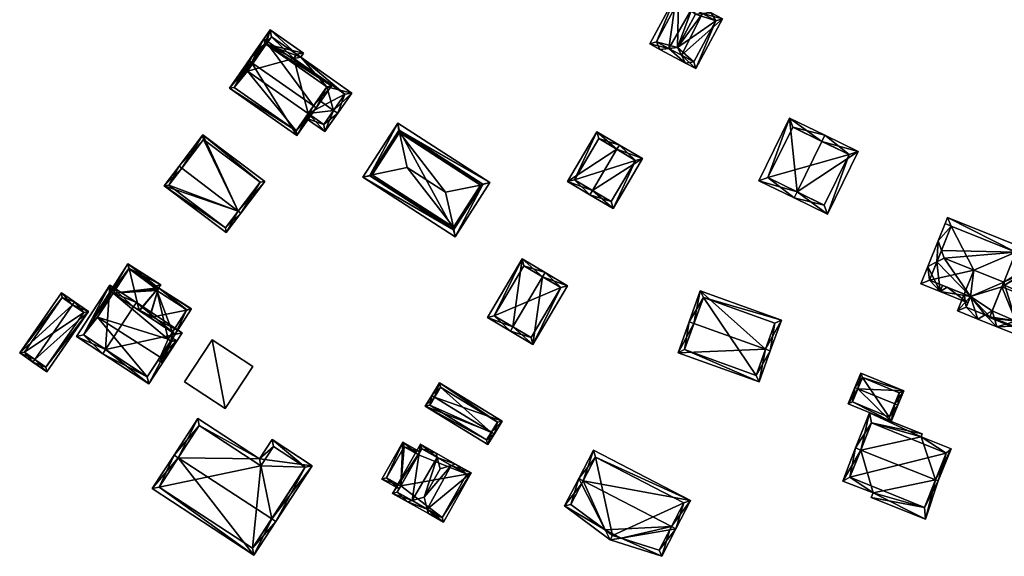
# Model space of a CAD drawing. Header units: inches. Extents: x 2528110 to 2532513, y 1151075 to 1152012.
# Tile 28 of 99: x 2530464 to 2530611, y 1151473 to 1151553. Entities that reach past the tile are written whole.
import ezdxf

# ---------------------------------------------------------------- set-up
doc = ezdxf.new("R2010")
doc.units = ezdxf.units.IN
doc.header["$MEASUREMENT"] = 0
doc.layers.add('Gebaeude Einzelhaus', color=10, linetype='Continuous')

msp = doc.modelspace()

# ---------------------------------------------------------------- meshes
at = {"layer": 'Gebaeude Einzelhaus'}
mesh = msp.add_polyface(dxfattribs=at)
corners = [(2530561.038, 1151548.891, 387.812), (2530559.699, 1151548.76, 387.178), (2530559.7, 1151548.76, 387.18), (2530558.18, 1151549.578, 386.201), (2530562.306, 1151549.015, 388.413), (2530564.99, 1151554, 388.413), (2530564.502, 1151554.925, 387.92), (2530562.189, 1151557.023, 386.201), (2530563.873, 1151556.116, 387.286), (2530567.371, 1151554.233, 387.287), (2530566.031, 1151554.102, 387.921), (2530562.494, 1151556.006, 386.627), (2530559.196, 1151549.883, 386.626), (2530561.038, 1151548.891, 387.813), (2530563.529, 1151546.699, 387.18), (2530562.901, 1151547.888, 387.813), (2530562.902, 1151547.888, 387.812), (2530565.048, 1151545.88, 386.201), (2530569.056, 1151553.325, 386.201), (2530563.53, 1151546.698, 387.178), (2530567.373, 1151554.233, 387.286), (2530564.743, 1151546.896, 386.626), (2530568.04, 1151553.02, 386.626), (2530566.031, 1151554.102, 377.466), (2530562.494, 1151556.006, 377.466), (2530559.196, 1151549.883, 377.466), (2530561.038, 1151548.891, 377.466), (2530564.99, 1151554, 377.466), (2530562.306, 1151549.015, 377.466), (2530562.901, 1151547.888, 377.466), (2530562.902, 1151547.888, 377.466), (2530564.743, 1151546.896, 377.466), (2530568.04, 1151553.02, 377.466)]
mesh.append_faces([[corners[k] for k in face] for face in [(17, 22, 18), (18, 22, 20), (20, 22, 9), (9, 22, 10), (14, 21, 19), (19, 21, 17), (17, 21, 22), (14, 16, 21), (19, 16, 14), (16, 10, 4), (4, 10, 5), (16, 18, 10), (10, 18, 9), (9, 18, 20), (19, 17, 16), (16, 17, 18), (13, 14, 2), (13, 15, 14), (13, 15, 4), (13, 14, 15), (13, 2, 14), (3, 12, 1), (1, 12, 2), (2, 12, 0), (11, 8, 6), (3, 7, 12), (12, 7, 11), (11, 7, 8), (10, 6, 9), (9, 6, 8), (9, 6, 10), (10, 6, 5), (9, 8, 6), (0, 7, 3), (4, 6, 0), (0, 6, 7), (7, 6, 8), (4, 5, 6), (3, 1, 0), (0, 1, 2)]], dxfattribs={"color": 13})
mesh.append_faces([[corners[k] for k in face] for face in [(32, 27, 23), (30, 28, 31), (31, 28, 32), (32, 28, 27), (10, 22, 23), (23, 22, 32), (22, 21, 32), (32, 21, 31), (30, 21, 16), (30, 31, 21), (26, 28, 29), (13, 29, 15), (13, 26, 29), (25, 28, 26), (24, 27, 28), (24, 28, 25), (23, 27, 24), (0, 12, 26), (26, 12, 25), (12, 24, 25), (12, 11, 24), (11, 23, 24), (6, 10, 11), (11, 10, 23)]], dxfattribs={"color": 41})
mesh = msp.add_polyface(dxfattribs=at)
corners = [(2530510.983, 1151539.65, 383.572), (2530508.659, 1151541.274, 383.572), (2530507.182, 1151539.162, 382.437), (2530509.691, 1151536.493, 382.106), (2530506.752, 1151538.547, 382.106), (2530511.598, 1151539.22, 383.572), (2530498.976, 1151548.04, 383.572), (2530497.07, 1151545.313, 382.106), (2530497.479, 1151545.027, 382.106), (2530499.386, 1151547.754, 383.572), (2530500.718, 1151549.659, 382.806), (2530501.526, 1151551.69, 382.106), (2530500.922, 1151549.516, 382.806), (2530506.07, 1151547.583, 382.357), (2530509.99, 1151543.179, 382.806), (2530506.508, 1151548.209, 382.106), (2530513.71, 1151542.243, 382.357), (2530509.506, 1151537.538, 382.437), (2530510.964, 1151539.623, 383.558), (2530512.665, 1151542.058, 382.604), (2530505.026, 1151547.398, 382.604), (2530505.464, 1151548.024, 382.352), (2530501.711, 1151550.645, 382.353), (2530510.964, 1151539.623, 376.373), (2530512.665, 1151542.058, 376.373), (2530505.026, 1151547.398, 376.373), (2530505.464, 1151548.024, 376.373), (2530501.711, 1151550.645, 376.373), (2530500.922, 1151549.516, 376.373), (2530507.182, 1151539.162, 376.373), (2530509.506, 1151537.538, 376.373), (2530498.114, 1151545.498, 376.373)]
mesh.append_faces([[corners[k] for k in face] for face in [(0, 5, 18), (11, 10, 6), (6, 10, 9), (11, 22, 10), (10, 22, 12), (13, 21, 15), (15, 21, 11), (11, 21, 22), (13, 20, 21), (5, 19, 16), (16, 19, 13), (13, 19, 20), (5, 0, 19), (3, 17, 5), (5, 17, 18), (3, 4, 17), (17, 4, 2), (8, 6, 9), (8, 7, 6), (16, 0, 5), (13, 14, 16), (16, 14, 0), (0, 14, 1), (11, 12, 15), (15, 12, 13), (13, 12, 14), (6, 10, 11), (11, 10, 12), (6, 9, 10), (6, 8, 9), (6, 7, 8), (0, 3, 5), (0, 2, 3), (3, 2, 4), (0, 1, 2)]], dxfattribs={"color": 13})
mesh.append_faces([[corners[k] for k in face] for face in [(25, 27, 26), (25, 28, 27), (25, 31, 28), (25, 29, 31), (29, 23, 30), (25, 24, 29), (29, 24, 23), (18, 17, 23), (23, 17, 30), (30, 17, 29), (29, 17, 2), (27, 28, 22), (22, 28, 12), (22, 21, 27), (27, 21, 26), (21, 25, 26), (21, 20, 25), (20, 19, 25), (25, 19, 24), (19, 23, 24), (19, 0, 23), (0, 18, 23)]], dxfattribs={"color": 41})
mesh = msp.add_polyface(dxfattribs=at)
corners = [(2530498.719, 1151546.8, 386.575), (2530498.309, 1151547.086, 386.575), (2530495.428, 1151542.964, 383.572), (2530505.52, 1151535.91, 383.572), (2530507.992, 1151540.32, 386.575), (2530508.401, 1151540.034, 386.575), (2530510.686, 1151543.303, 384.046), (2530500.594, 1151550.355, 384.046), (2530496.124, 1151543.088, 383.871), (2530500.718, 1151549.659, 384.363), (2530505.396, 1151536.606, 383.87), (2530509.99, 1151543.179, 384.363), (2530500.922, 1151549.516, 382.806), (2530500.718, 1151549.659, 382.806), (2530509.99, 1151543.179, 382.806), (2530500.718, 1151549.659, 376.373), (2530500.922, 1151549.516, 376.373), (2530496.124, 1151543.088, 376.373), (2530505.396, 1151536.606, 376.373), (2530507.182, 1151539.162, 382.437), (2530508.659, 1151541.274, 383.572), (2530507.182, 1151539.162, 376.373), (2530498.114, 1151545.498, 376.373)]
mesh.append_faces([[corners[k] for k in face] for face in [(11, 9, 6), (6, 9, 7), (10, 4, 5), (5, 4, 11), (5, 11, 6), (3, 10, 5), (8, 10, 2), (2, 10, 3), (0, 8, 1), (9, 0, 1), (7, 9, 1), (1, 8, 2), (4, 7, 0), (0, 7, 1), (5, 6, 4), (4, 6, 7), (0, 3, 4), (4, 3, 5), (0, 2, 3), (0, 1, 2)]], dxfattribs={"color": 13})
mesh.append_faces([[corners[k] for k in face] for face in [(16, 22, 15), (15, 22, 17), (17, 22, 18), (18, 22, 21), (11, 20, 14), (19, 18, 21), (19, 10, 18), (11, 4, 20), (20, 4, 19), (19, 4, 10), (10, 17, 18), (10, 8, 17), (13, 0, 9), (13, 8, 0), (13, 17, 8), (13, 15, 17), (13, 12, 15), (15, 12, 16), (12, 11, 14), (13, 9, 12), (12, 9, 11)]], dxfattribs={"color": 41})
mesh = msp.add_polyface(dxfattribs=at)
corners = [(2530583.89, 1151535.028, 389.119), (2530584.329, 1151535.925, 389.119), (2530579.064, 1151538.503, 385.486), (2530580.19, 1151527.468, 389.119), (2530574.485, 1151529.146, 385.486), (2530579.75, 1151526.57, 389.119), (2530584.699, 1151524.148, 385.486), (2530589.278, 1151533.504, 385.486), (2530575.824, 1151529.605, 386.107), (2530579.523, 1151537.165, 386.106), (2530584.24, 1151525.486, 386.146), (2530587.94, 1151533.045, 386.146), (2530587.94, 1151533.045, 377.442), (2530579.523, 1151537.165, 377.442), (2530575.824, 1151529.605, 377.442), (2530584.24, 1151525.486, 377.442)]
mesh.append_faces([[corners[k] for k in face] for face in [(0, 9, 1), (11, 0, 1), (7, 11, 1), (6, 10, 11), (6, 11, 7), (3, 10, 5), (8, 3, 5), (5, 10, 6), (4, 8, 5), (9, 8, 2), (1, 9, 2), (2, 8, 4), (3, 7, 0), (0, 7, 1), (5, 6, 3), (3, 6, 7), (3, 4, 5), (0, 2, 3), (3, 2, 4), (0, 1, 2)]], dxfattribs={"color": 13})
mesh.append_faces([[corners[k] for k in face] for face in [(12, 15, 14), (12, 14, 13), (11, 15, 12), (10, 15, 11), (14, 15, 3), (3, 15, 10), (8, 14, 3), (13, 14, 9), (9, 14, 8), (12, 13, 0), (0, 13, 9), (11, 12, 0)]], dxfattribs={"color": 41})
mesh = msp.add_polyface(dxfattribs=at)
corners = [(2530520.55, 1151537.751, 384.23), (2530515.339, 1151529.676, 384.23), (2530516.408, 1151529.951, 384.473), (2530520.741, 1151536.664, 384.473), (2530516.731, 1151530.034, 384.546), (2530520.799, 1151536.335, 384.546), (2530532.929, 1151528.505, 384.546), (2530533.252, 1151528.588, 384.473), (2530534.321, 1151528.863, 384.23), (2530528.861, 1151522.204, 384.546), (2530528.919, 1151521.876, 384.473), (2530529.11, 1151520.788, 384.23), (2530521.99, 1151531.118, 385.967), (2530527.684, 1151527.443, 385.967), (2530520.774, 1151536.715, 384.454), (2530528.886, 1151521.825, 384.455), (2530516.375, 1151529.9, 384.455), (2530533.285, 1151528.639, 384.455), (2530533.285, 1151528.639, 376.331), (2530520.774, 1151536.715, 376.331), (2530516.375, 1151529.9, 376.331), (2530528.886, 1151521.825, 376.331)]
mesh.append_faces([[corners[k] for k in face] for face in [(8, 7, 17), (17, 14, 8), (10, 7, 11), (15, 10, 11), (11, 7, 8), (16, 15, 1), (2, 16, 1), (1, 15, 11), (3, 2, 0), (14, 3, 0), (8, 14, 0), (0, 2, 1), (13, 5, 12), (13, 6, 5), (13, 9, 6), (5, 4, 12), (4, 9, 12), (12, 9, 13), (10, 6, 9), (11, 7, 10), (10, 7, 6), (11, 8, 7), (10, 1, 11), (9, 2, 10), (10, 2, 1), (9, 4, 2), (3, 8, 0), (5, 7, 3), (3, 7, 8), (5, 6, 7), (3, 4, 5), (0, 2, 3), (3, 2, 4), (0, 1, 2)]], dxfattribs={"color": 13})
mesh.append_faces([[corners[k] for k in face] for face in [(19, 21, 20), (18, 21, 19), (10, 21, 18), (10, 18, 7), (15, 21, 10), (7, 18, 17), (20, 21, 16), (16, 21, 15), (2, 20, 16), (19, 20, 3), (3, 20, 2), (14, 19, 3), (18, 19, 14), (17, 18, 14)]], dxfattribs={"color": 41})
mesh = msp.add_polyface(dxfattribs=at)
corners = [(2530549.635, 1151527.701, 386.887), (2530552.695, 1151525.018, 384.7), (2530557.09, 1151532.441, 384.7), (2530549.253, 1151527.056, 386.887), (2530553.266, 1151533.834, 386.887), (2530553.648, 1151534.479, 386.887), (2530550.299, 1151536.463, 384.7), (2530545.904, 1151529.039, 384.7), (2530556.063, 1151532.178, 385.11), (2530552.431, 1151526.045, 385.11), (2530550.563, 1151535.435, 385.122), (2530546.931, 1151529.303, 385.121), (2530550.563, 1151535.435, 376.986), (2530556.063, 1151532.178, 376.986), (2530546.931, 1151529.303, 376.986), (2530552.431, 1151526.045, 376.986)]
mesh.append_faces([[corners[k] for k in face] for face in [(0, 9, 3), (11, 0, 3), (7, 11, 3), (10, 11, 6), (6, 11, 7), (4, 10, 5), (8, 4, 5), (5, 10, 6), (2, 8, 5), (1, 9, 8), (3, 9, 1), (1, 8, 2), (4, 7, 0), (0, 7, 3), (5, 6, 4), (4, 6, 7), (0, 2, 4), (4, 2, 5), (3, 1, 0), (0, 1, 2)]], dxfattribs={"color": 13})
mesh.append_faces([[corners[k] for k in face] for face in [(13, 15, 14), (13, 14, 12), (8, 15, 13), (9, 15, 8), (14, 15, 9), (0, 14, 9), (11, 14, 0), (12, 14, 11), (10, 12, 11), (4, 12, 10), (13, 12, 8), (8, 12, 4)]], dxfattribs={"color": 41})
mesh = msp.add_polyface(dxfattribs=at)
corners = [(2530496.757, 1151524.621, 384.155), (2530485.703, 1151528.383, 381.968), (2530494.948, 1151521.396, 381.968), (2530488.31, 1151531.003, 384.155), (2530487.911, 1151531.305, 384.155), (2530497.156, 1151524.319, 384.155), (2530500.711, 1151529.025, 381.968), (2530491.468, 1151536.01, 381.968), (2530486.403, 1151528.48, 382.266), (2530491.565, 1151535.31, 382.153), (2530494.85, 1151522.096, 382.266), (2530500.011, 1151528.928, 382.153), (2530496.751, 1151524.613, 384.149), (2530496.751, 1151524.613, 375.697), (2530500.011, 1151528.928, 375.697), (2530491.565, 1151535.31, 375.697), (2530486.403, 1151528.48, 375.697), (2530494.85, 1151522.096, 375.697)]
mesh.append_faces([[corners[k] for k in face] for face in [(11, 9, 7), (6, 11, 7), (0, 11, 5), (5, 10, 12), (12, 0, 5), (5, 11, 6), (2, 10, 5), (8, 10, 1), (1, 10, 2), (3, 8, 4), (9, 3, 4), (7, 9, 4), (4, 8, 1), (0, 7, 3), (3, 7, 4), (5, 6, 0), (0, 6, 7), (0, 2, 5), (4, 1, 3), (3, 1, 0), (0, 1, 2)]], dxfattribs={"color": 13})
mesh.append_faces([[corners[k] for k in face] for face in [(13, 15, 14), (13, 16, 15), (13, 17, 16), (10, 17, 13), (10, 13, 12), (16, 17, 8), (8, 17, 10), (15, 16, 3), (3, 16, 8), (9, 15, 3), (14, 15, 11), (11, 15, 9), (13, 14, 11), (0, 13, 11), (12, 13, 0)]], dxfattribs={"color": 41})
mesh = msp.add_polyface(dxfattribs=at)
corners = [(2530612.841, 1151508.194, 385.499), (2530619.201, 1151509.91, 388.946), (2530610.761, 1151513.32, 388.946), (2530619.625, 1151509.016, 388.365), (2530612.496, 1151507.414, 384.76), (2530612.811, 1151508.206, 385.499), (2530618.941, 1151504.653, 384.633), (2530620.208, 1151507.788, 387.566), (2530608.899, 1151508.709, 384.633), (2530608.953, 1151508.844, 384.759), (2530620.128, 1151510.26, 388.364), (2530621.399, 1151510.739, 387.566), (2530616.238, 1151516.47, 384.633), (2530611.14, 1151513.555, 388.633), (2530621.739, 1151514.248, 384.633), (2530622.665, 1151513.874, 384.633), (2530615.989, 1151516.571, 384.633), (2530610.897, 1151513.654, 388.633), (2530616.458, 1151517.015, 384.193), (2530616.317, 1151516.666, 384.475), (2530623.04, 1151514.8, 383.886), (2530612.998, 1151518.856, 383.886), (2530616.206, 1151517.108, 384.2), (2530612.844, 1151518.474, 384.194), (2530612.841, 1151518.467, 384.199), (2530618.389, 1151505.955, 385.501), (2530608.269, 1151509.12, 388.285), (2530607.155, 1151508.49, 387.571), (2530610.001, 1151507.34, 387.571), (2530609.637, 1151508.568, 388.285), (2530609.3, 1151509.703, 388.946), (2530613.043, 1151506.111, 384.633), (2530613.738, 1151507.832, 384.633), (2530606.046, 1151511.848, 385.524), (2530604.114, 1151509.719, 384.633), (2530611.028, 1151513.979, 388.946), (2530605.124, 1151512.221, 384.633), (2530606.051, 1151511.846, 385.529), (2530605.416, 1151510.271, 385.53), (2530612.496, 1151507.414, 385.524), (2530612.811, 1151508.206, 385.528), (2530601.214, 1151520.153, 387.122), (2530599.68, 1151516.354, 387.122), (2530601.031, 1151517.03, 388.13), (2530601.717, 1151518.728, 388.13), (2530602.124, 1151517.576, 388.946), (2530605.677, 1151510.919, 384.633), (2530606.051, 1151511.846, 385.524), (2530601.525, 1151512.597, 384.633), (2530598.634, 1151513.765, 384.633), (2530612.841, 1151518.468, 384.633), (2530603.187, 1151522.366, 384.633), (2530602.26, 1151522.741, 384.633), (2530599.936, 1151514.318, 385.525), (2530602.595, 1151513.243, 385.524), (2530617.164, 1151516.096, 383.886), (2530616.238, 1151516.47, 384.475), (2530617.759, 1151517.568, 383.886), (2530616.206, 1151517.108, 384.633), (2530612.753, 1151508.06, 384.523), (2530613.814, 1151507.801, 383.886), (2530612.811, 1151508.206, 384.524), (2530613.755, 1151507.656, 383.886), (2530602.638, 1151523.676, 383.886), (2530616.458, 1151517.015, 384.475), (2530602.596, 1151513.243, 385.525), (2530601.9, 1151513.524, 384.633), (2530612.841, 1151518.468, 377.921), (2530612.844, 1151518.474, 377.921), (2530608.953, 1151508.844, 377.921), (2530612.496, 1151507.414, 377.921), (2530612.811, 1151508.206, 377.921), (2530618.389, 1151505.955, 377.921), (2530621.739, 1151514.248, 377.921), (2530616.238, 1151516.47, 377.921), (2530616.458, 1151517.015, 377.921), (2530611.027, 1151513.979, 377.921), (2530606.051, 1151511.846, 377.921), (2530605.124, 1151512.221, 377.921), (2530605.416, 1151510.271, 377.921), (2530606.563, 1151515.783, 377.921), (2530599.936, 1151514.318, 377.921), (2530603.187, 1151522.367, 377.921)]
mesh.append_faces([[corners[k] for k in face] for face in [(66, 65, 48), (65, 66, 48), (58, 50, 35), (63, 51, 52), (63, 50, 51), (63, 57, 50), (50, 57, 58), (64, 55, 19), (19, 55, 56), (64, 57, 55), (64, 58, 57), (62, 59, 60), (60, 59, 61), (35, 17, 13), (13, 16, 35), (35, 16, 58), (50, 63, 51), (51, 63, 52), (58, 57, 50), (50, 57, 63), (62, 60, 59), (59, 60, 61), (16, 19, 58), (58, 19, 57), (57, 19, 55), (55, 19, 56), (44, 41, 51), (51, 41, 52), (41, 43, 42), (41, 44, 43), (46, 33, 47), (48, 54, 46), (46, 54, 33), (43, 53, 42), (42, 53, 49), (49, 53, 48), (48, 53, 54), (44, 51, 41), (41, 51, 52), (45, 50, 44), (44, 50, 51), (45, 35, 50), (48, 42, 49), (48, 43, 42), (46, 33, 48), (48, 33, 43), (43, 33, 45), (45, 33, 35), (46, 47, 33), (41, 43, 44), (44, 43, 45), (41, 42, 43), (28, 39, 31), (31, 39, 32), (32, 39, 0), (0, 39, 40), (28, 29, 39), (29, 28, 26), (26, 28, 27), (33, 38, 36), (36, 38, 34), (34, 38, 27), (27, 38, 26), (33, 37, 38), (34, 33, 36), (33, 2, 35), (33, 30, 2), (33, 26, 30), (34, 27, 33), (33, 27, 26), (32, 0, 31), (31, 0, 28), (28, 0, 29), (29, 0, 30), (30, 0, 2), (26, 29, 30), (26, 28, 29), (26, 27, 28), (21, 18, 23), (18, 14, 19), (19, 14, 12), (21, 20, 18), (18, 20, 14), (14, 20, 15), (11, 14, 15), (11, 10, 14), (7, 10, 11), (7, 3, 10), (6, 25, 7), (7, 25, 3), (6, 4, 25), (25, 4, 0), (0, 4, 5), (6, 8, 4), (4, 8, 9), (22, 23, 24), (22, 21, 23), (20, 14, 15), (14, 19, 12), (12, 19, 16), (22, 18, 21), (21, 18, 20), (20, 18, 14), (14, 18, 19), (2, 13, 17), (13, 12, 16), (14, 11, 15), (12, 10, 14), (14, 10, 11), (2, 1, 13), (13, 1, 12), (12, 1, 10), (3, 10, 1), (3, 7, 10), (10, 7, 11), (6, 4, 8), (8, 4, 9), (3, 0, 7), (7, 0, 6), (6, 0, 4), (4, 0, 5), (3, 1, 0), (0, 1, 2)]], dxfattribs={"color": 13})
mesh.append_faces([[corners[k] for k in face] for face in [(24, 58, 22), (24, 50, 58), (22, 64, 18), (22, 58, 64), (19, 18, 64), (80, 67, 76), (80, 82, 67), (78, 81, 80), (80, 81, 82), (24, 51, 50), (67, 82, 24), (24, 82, 51), (54, 36, 33), (54, 78, 36), (54, 81, 78), (54, 53, 81), (81, 51, 82), (81, 53, 51), (51, 53, 44), (44, 53, 43), (77, 69, 79), (77, 76, 69), (78, 80, 77), (77, 80, 76), (17, 35, 2), (40, 5, 0), (39, 5, 40), (39, 4, 5), (38, 9, 26), (26, 9, 29), (29, 9, 39), (39, 9, 4), (38, 79, 9), (9, 79, 69), (47, 38, 37), (47, 79, 38), (47, 77, 79), (33, 47, 37), (33, 36, 47), (47, 36, 77), (77, 36, 78), (76, 71, 69), (69, 71, 70), (67, 74, 76), (76, 74, 71), (71, 74, 72), (72, 74, 73), (67, 75, 74), (67, 68, 75), (23, 18, 68), (68, 18, 75), (56, 19, 12), (56, 18, 19), (56, 74, 18), (18, 74, 75), (14, 56, 12), (14, 73, 56), (56, 73, 74), (14, 72, 73), (3, 25, 10), (10, 25, 14), (14, 25, 72), (0, 61, 25), (25, 61, 72), (72, 61, 71), (0, 5, 61), (61, 70, 71), (5, 4, 61), (61, 4, 70), (9, 70, 4), (9, 69, 70), (68, 67, 23), (23, 67, 24)]], dxfattribs={"color": 41})
mesh = msp.add_polyface(dxfattribs=at)
corners = [(2530542.182, 1151514.788, 386.526), (2530542.564, 1151515.434, 386.526), (2530539.121, 1151517.47, 384.24), (2530537.762, 1151507.32, 386.526), (2530533.938, 1151508.711, 384.24), (2530537.38, 1151506.674, 386.526), (2530540.729, 1151504.693, 384.24), (2530545.911, 1151513.453, 384.24), (2530534.965, 1151508.975, 384.668), (2530540.465, 1151505.72, 384.681), (2530544.884, 1151513.189, 384.68), (2530539.385, 1151516.444, 384.668), (2530544.884, 1151513.189, 376.723), (2530539.385, 1151516.444, 376.723), (2530534.965, 1151508.975, 376.723), (2530540.465, 1151505.72, 376.723)]
mesh.append_faces([[corners[k] for k in face] for face in [(11, 8, 2), (0, 11, 1), (10, 0, 1), (1, 11, 2), (7, 10, 1), (6, 9, 10), (6, 10, 7), (3, 9, 5), (8, 3, 5), (5, 9, 6), (2, 8, 4), (4, 8, 5), (0, 7, 1), (3, 6, 0), (0, 6, 7), (3, 5, 6), (3, 4, 5), (0, 2, 3), (3, 2, 4), (0, 1, 2)]], dxfattribs={"color": 13})
mesh.append_faces([[corners[k] for k in face] for face in [(12, 15, 14), (12, 14, 13), (10, 15, 12), (9, 15, 10), (3, 15, 9), (14, 15, 8), (8, 15, 3), (13, 14, 11), (11, 14, 8), (12, 13, 11), (0, 12, 11), (10, 12, 0)]], dxfattribs={"color": 41})
mesh = msp.add_polyface(dxfattribs=at)
corners = [(2530475.071, 1151508.602, 382.481), (2530475.205, 1151508.516, 382.48), (2530475.283, 1151508.635, 382.508), (2530485.394, 1151502, 382.411), (2530485.063, 1151502.742, 382.502), (2530484.818, 1151502.368, 382.415), (2530477.819, 1151512.495, 382.517), (2530480.275, 1151516.738, 382.481), (2530480.444, 1151516.037, 382.568), (2530475.294, 1151508.651, 382.508), (2530478.055, 1151512.34, 382.564), (2530481.949, 1151509.781, 383.34), (2530485.185, 1151502.727, 382.513), (2530487.496, 1151505.287, 382.411), (2530486.686, 1151505.211, 382.526), (2530486.96, 1151505.629, 382.525), (2530485.145, 1151502.867, 382.533), (2530489.044, 1151509.827, 382.616), (2530483.546, 1151508.732, 383.344), (2530486.924, 1151506.512, 382.616), (2530487.342, 1151506.237, 382.526), (2530489.724, 1151509.962, 382.526), (2530485.093, 1151502.786, 382.513), (2530484.856, 1151513.172, 382.545), (2530489.759, 1151510.017, 382.515), (2530483.485, 1151508.772, 383.344), (2530485.185, 1151513.598, 382.448), (2530482.025, 1151509.731, 383.34), (2530482.027, 1151509.73, 383.34), (2530480.427, 1151516.048, 382.564), (2530486.805, 1151505.135, 382.501), (2530485.242, 1151502.691, 382.501), (2530489.07, 1151509.867, 382.607), (2530484.585, 1151512.752, 382.635), (2530484.458, 1151513.472, 382.541), (2530484.464, 1151512.862, 382.63), (2530484.419, 1151512.93, 382.625), (2530484.365, 1151513.084, 382.608), (2530484.363, 1151513.248, 382.584), (2530484.382, 1151513.327, 382.57), (2530486.686, 1151505.211, 374.445), (2530486.805, 1151505.135, 374.445), (2530486.924, 1151506.512, 374.445), (2530489.07, 1151509.867, 374.445), (2530484.585, 1151512.752, 374.445), (2530484.464, 1151512.862, 374.445), (2530484.419, 1151512.93, 374.445), (2530484.365, 1151513.084, 374.445), (2530484.363, 1151513.248, 374.445), (2530484.382, 1151513.327, 374.445), (2530484.458, 1151513.472, 374.445), (2530480.427, 1151516.048, 374.445), (2530478.055, 1151512.34, 374.445), (2530485.093, 1151502.786, 374.445), (2530485.242, 1151502.691, 374.445), (2530486.264, 1151505.48, 374.445), (2530475.762, 1151508.754, 374.445)]
mesh.append_faces([[corners[k] for k in face] for face in [(7, 8, 29), (39, 34, 23), (38, 39, 23), (36, 37, 23), (23, 37, 38), (35, 36, 23), (23, 33, 35), (23, 34, 26), (26, 34, 7), (7, 34, 8), (32, 23, 24), (32, 33, 23), (17, 32, 21), (32, 24, 21), (3, 12, 31), (31, 30, 3), (3, 30, 13), (13, 30, 15), (15, 30, 14), (19, 17, 20), (20, 17, 21), (9, 2, 0), (6, 29, 10), (6, 7, 29), (9, 0, 6), (6, 0, 7), (0, 2, 1), (12, 5, 22), (12, 3, 5), (25, 23, 28), (8, 26, 7), (27, 23, 11), (11, 23, 8), (8, 23, 26), (21, 23, 17), (17, 23, 18), (18, 23, 25), (23, 21, 24), (4, 12, 22), (22, 12, 16), (4, 3, 12), (17, 20, 21), (17, 19, 20), (17, 18, 19), (12, 14, 16), (12, 13, 14), (14, 13, 15), (12, 3, 13), (8, 10, 11), (8, 6, 10), (6, 0, 9), (9, 0, 2), (8, 7, 6), (6, 7, 0), (3, 4, 5), (0, 1, 2)]], dxfattribs={"color": 13})
mesh.append_faces([[corners[k] for k in face] for face in [(53, 40, 54), (54, 40, 41), (53, 55, 40), (55, 44, 42), (42, 44, 43), (47, 51, 48), (48, 51, 49), (49, 51, 50), (55, 52, 44), (44, 52, 45), (45, 52, 46), (46, 52, 47), (47, 52, 51), (53, 56, 55), (55, 56, 52), (30, 31, 41), (41, 31, 54), (31, 12, 54), (54, 12, 53), (53, 12, 22), (51, 52, 29), (29, 52, 10), (29, 8, 51), (8, 34, 51), (51, 34, 50), (34, 49, 50), (34, 39, 49), (39, 48, 49), (39, 38, 48), (38, 47, 48), (38, 37, 47), (37, 46, 47), (37, 36, 46), (36, 45, 46), (36, 35, 45), (35, 44, 45), (35, 33, 44), (33, 32, 44), (44, 32, 43), (32, 17, 43), (43, 17, 42), (42, 17, 19), (14, 30, 40), (40, 30, 41)]], dxfattribs={"color": 41})
mesh = msp.add_polyface(dxfattribs=at)
corners = [(2530476.943, 1151503.949, 387.196), (2530476.531, 1151503.321, 387.196), (2530483.384, 1151498.82, 382.615), (2530488.393, 1151506.444, 382.615), (2530481.129, 1151510.32, 387.196), (2530481.54, 1151510.946, 387.196), (2530477.604, 1151513.533, 384.195), (2530472.594, 1151505.908, 384.195), (2530487.355, 1151506.229, 383.034), (2530477.819, 1151512.495, 384.673), (2530473.633, 1151506.123, 384.673), (2530483.169, 1151499.859, 383.034), (2530481.949, 1151509.781, 383.34), (2530478.055, 1151512.34, 382.564), (2530477.819, 1151512.495, 382.517), (2530483.546, 1151508.732, 383.344), (2530483.485, 1151508.772, 383.344), (2530482.027, 1151509.73, 383.34), (2530482.025, 1151509.731, 383.34), (2530486.924, 1151506.512, 382.616), (2530487.355, 1151506.229, 374.445), (2530486.924, 1151506.512, 374.445), (2530478.055, 1151512.34, 374.445), (2530477.819, 1151512.495, 374.445), (2530473.633, 1151506.123, 374.445), (2530483.169, 1151499.859, 374.446), (2530485.145, 1151502.867, 382.533), (2530486.686, 1151505.211, 382.526), (2530485.093, 1151502.786, 382.513), (2530485.093, 1151502.786, 374.445), (2530486.686, 1151505.211, 374.445), (2530486.264, 1151505.48, 374.445), (2530475.762, 1151508.754, 374.445)]
mesh.append_faces([[corners[k] for k in face] for face in [(2, 11, 8), (0, 11, 1), (10, 0, 1), (1, 11, 2), (7, 10, 1), (9, 10, 6), (6, 10, 7), (4, 9, 5), (8, 4, 5), (5, 9, 6), (2, 8, 3), (3, 8, 5), (0, 7, 1), (4, 6, 0), (0, 6, 7), (4, 5, 6), (0, 3, 4), (4, 3, 5), (0, 2, 3), (0, 1, 2)]], dxfattribs={"color": 13})
mesh.append_faces([[corners[k] for k in face] for face in [(22, 32, 23), (23, 32, 24), (24, 32, 25), (25, 32, 29), (20, 30, 21), (21, 30, 31), (20, 27, 30), (28, 25, 29), (26, 11, 28), (28, 11, 25), (20, 8, 27), (27, 8, 26), (26, 8, 11), (11, 24, 25), (0, 10, 11), (11, 10, 24), (10, 14, 24), (24, 14, 23), (10, 9, 14), (14, 22, 23), (14, 13, 22), (19, 20, 21), (15, 8, 19), (19, 8, 20), (12, 4, 18), (18, 4, 17), (17, 4, 16), (16, 4, 15), (15, 4, 8), (14, 9, 13), (13, 9, 12), (12, 9, 4)]], dxfattribs={"color": 41})
mesh = msp.add_polyface(dxfattribs=at)
corners = [(2530466.379, 1151502.472, 381.262), (2530466.094, 1151502.06, 381.262), (2530468.176, 1151500.619, 379.602), (2530474.393, 1151509.596, 379.602), (2530472.026, 1151510.627, 381.262), (2530472.311, 1151511.038, 381.262), (2530470.341, 1151512.403, 379.602), (2530464.124, 1151503.425, 379.602), (2530468.05, 1151501.315, 379.93), (2530464.82, 1151503.551, 379.949), (2530473.696, 1151509.47, 379.931), (2530470.468, 1151511.706, 379.949), (2530470.468, 1151511.706, 374.193), (2530473.696, 1151509.47, 374.193), (2530464.82, 1151503.551, 374.193), (2530468.05, 1151501.315, 374.193)]
mesh.append_faces([[corners[k] for k in face] for face in [(11, 9, 7), (6, 11, 7), (4, 11, 5), (10, 4, 5), (5, 11, 6), (3, 8, 10), (3, 10, 5), (2, 8, 3), (0, 8, 1), (9, 0, 1), (7, 9, 1), (1, 8, 2), (4, 7, 0), (0, 7, 1), (5, 6, 4), (4, 6, 7), (0, 3, 4), (4, 3, 5), (0, 2, 3), (0, 1, 2)]], dxfattribs={"color": 13})
mesh.append_faces([[corners[k] for k in face] for face in [(13, 15, 14), (13, 14, 12), (8, 15, 13), (8, 13, 10), (14, 15, 8), (0, 14, 8), (9, 14, 0), (12, 14, 11), (11, 14, 9), (4, 12, 11), (13, 12, 10), (10, 12, 4)]], dxfattribs={"color": 41})
mesh = msp.add_polyface(dxfattribs=at)
corners = [(2530575.474, 1151504, 387.334), (2530577.831, 1151508.345, 383.95), (2530565.729, 1151512.691, 383.95), (2530576.18, 1151503.746, 387.334), (2530564.783, 1151507.84, 387.335), (2530564.078, 1151508.093, 387.335), (2530562.418, 1151503.469, 383.95), (2530574.52, 1151499.124, 383.95), (2530566.181, 1151511.733, 384.469), (2530563.376, 1151503.921, 384.466), (2530574.068, 1151500.083, 384.467), (2530576.873, 1151507.893, 384.469), (2530576.873, 1151507.893, 376.9), (2530574.068, 1151500.083, 376.9), (2530566.181, 1151511.733, 376.9), (2530563.376, 1151503.921, 376.9)]
mesh.append_faces([[corners[k] for k in face] for face in [(11, 8, 1), (3, 10, 0), (0, 11, 3), (3, 11, 1), (9, 10, 7), (7, 10, 3), (6, 9, 7), (4, 9, 5), (8, 4, 5), (5, 9, 6), (1, 8, 2), (2, 8, 5), (0, 7, 3), (4, 6, 0), (0, 6, 7), (4, 5, 6), (0, 2, 4), (4, 2, 5), (3, 1, 0), (0, 1, 2)]], dxfattribs={"color": 13})
mesh.append_faces([[corners[k] for k in face] for face in [(12, 13, 14), (14, 13, 15), (10, 9, 13), (13, 9, 15), (9, 14, 15), (4, 8, 9), (9, 8, 14), (8, 11, 14), (14, 11, 12), (11, 10, 12), (12, 10, 13), (11, 0, 10)]], dxfattribs={"color": 41})
mesh = msp.add_polyface(dxfattribs=at)
corners = [(2530492.833, 1151505.401, 380.707), (2530494.806, 1151495.115, 380.707), (2530498.933, 1151501.388, 380.707), (2530488.706, 1151499.129, 380.707), (2530492.833, 1151505.401, 374.785), (2530498.933, 1151501.388, 374.785), (2530488.706, 1151499.129, 374.786), (2530494.806, 1151495.115, 374.786)]
mesh.append_faces([[corners[k] for k in face] for face in [(3, 1, 0), (0, 1, 2)]], dxfattribs={"color": 13})
mesh.append_faces([[corners[k] for k in face] for face in [(4, 7, 6), (4, 5, 7), (2, 1, 5), (5, 1, 7), (1, 3, 7), (7, 3, 6), (3, 0, 6), (6, 0, 4), (0, 2, 4), (4, 2, 5)]], dxfattribs={"color": 41})
mesh = msp.add_polyface(dxfattribs=at)
corners = [(2530594.748, 1151495.822, 384.577), (2530594.206, 1151493.197, 382.808), (2530595.21, 1151495.632, 384.577), (2530589.256, 1151498.088, 384.577), (2530587.789, 1151495.844, 382.808), (2530588.794, 1151498.279, 384.577), (2530596.088, 1151497.759, 382.887), (2530589.671, 1151500.406, 382.887), (2530593.935, 1151493.85, 383.144), (2530588.442, 1151496.116, 383.144), (2530595.435, 1151497.487, 383.255), (2530589.943, 1151499.753, 383.254), (2530595.435, 1151497.487, 377.151), (2530589.943, 1151499.753, 377.151), (2530588.442, 1151496.116, 377.151), (2530593.935, 1151493.85, 377.151)]
mesh.append_faces([[corners[k] for k in face] for face in [(3, 9, 5), (11, 3, 5), (5, 9, 4), (7, 11, 5), (10, 11, 6), (6, 11, 7), (8, 0, 2), (2, 0, 10), (2, 10, 6), (9, 8, 1), (4, 9, 1), (1, 8, 2), (3, 7, 5), (0, 6, 3), (3, 6, 7), (0, 2, 6), (4, 3, 5), (4, 1, 3), (3, 1, 0), (0, 1, 2)]], dxfattribs={"color": 13})
mesh.append_faces([[corners[k] for k in face] for face in [(13, 15, 14), (12, 15, 13), (8, 15, 12), (8, 12, 0), (0, 12, 10), (14, 15, 9), (9, 15, 8), (13, 14, 9), (3, 13, 9), (11, 13, 3), (12, 13, 11), (10, 12, 11)]], dxfattribs={"color": 41})
mesh = msp.add_polyface(dxfattribs=at)
corners = [(2530534.556, 1151491.612, 381.943), (2530524.649, 1151495.488, 381.548), (2530533.996, 1151489.746, 381.548), (2530526.06, 1151496.831, 381.943), (2530525.634, 1151497.093, 381.943), (2530534.981, 1151491.351, 381.943), (2530536.143, 1151493.243, 381.548), (2530526.796, 1151498.984, 381.548), (2530535.455, 1151493.079, 381.637), (2530526.96, 1151498.296, 381.637), (2530525.336, 1151495.653, 381.653), (2530533.831, 1151490.434, 381.653), (2530534.511, 1151491.539, 381.925), (2530534.511, 1151491.539, 376.082), (2530535.455, 1151493.079, 376.082), (2530526.96, 1151498.296, 376.082), (2530525.336, 1151495.653, 376.082), (2530533.831, 1151490.434, 376.082)]
mesh.append_faces([[corners[k] for k in face] for face in [(5, 12, 0), (1, 11, 2), (2, 11, 5), (5, 11, 12), (4, 10, 1), (1, 10, 11), (4, 3, 10), (4, 9, 3), (8, 5, 0), (8, 6, 5), (4, 7, 9), (9, 7, 8), (8, 7, 6), (3, 7, 4), (0, 6, 3), (3, 6, 7), (0, 5, 6), (0, 2, 5), (4, 1, 3), (3, 1, 0), (0, 1, 2)]], dxfattribs={"color": 13})
mesh.append_faces([[corners[k] for k in face] for face in [(13, 15, 14), (13, 16, 15), (13, 17, 16), (11, 17, 13), (11, 13, 12), (16, 17, 10), (10, 17, 11), (15, 16, 3), (3, 16, 10), (9, 15, 3), (14, 15, 8), (8, 15, 9), (13, 14, 8), (12, 13, 8), (12, 8, 0)]], dxfattribs={"color": 41})
mesh = msp.add_polyface(dxfattribs=at)
corners = [(2530599.365, 1151478.61, 383.519), (2530591.524, 1151482.553, 384.19), (2530591.245, 1151481.83, 383.498), (2530600.852, 1151484.466, 388.868), (2530589.669, 1151488.936, 388.868), (2530587.015, 1151484.27, 384.119), (2530601.248, 1151484.308, 388.868), (2530588.909, 1151489.24, 388.868), (2530603.174, 1151489.126, 383.973), (2530598.675, 1151490.925, 383.973), (2530591.004, 1151494.483, 383.543), (2530598.845, 1151491.349, 383.543), (2530588.05, 1151484.9, 384.985), (2530599.2, 1151480.35, 384.907), (2530602.45, 1151488.45, 384.819), (2530591.3, 1151493, 384.738), (2530599.2, 1151480.35, 377.151), (2530602.45, 1151488.45, 377.151), (2530591.3, 1151493, 377.151), (2530588.05, 1151484.9, 377.151)]
mesh.append_faces([[corners[k] for k in face] for face in [(11, 15, 10), (10, 15, 7), (7, 15, 4), (14, 6, 3), (14, 8, 6), (11, 9, 15), (15, 9, 14), (14, 9, 8), (2, 13, 0), (0, 13, 6), (6, 13, 3), (12, 7, 4), (12, 5, 7), (2, 1, 13), (13, 1, 12), (12, 1, 5), (4, 10, 7), (3, 9, 4), (4, 9, 10), (10, 9, 11), (3, 8, 9), (3, 6, 8), (5, 4, 7), (3, 0, 6), (5, 1, 4), (4, 1, 3), (3, 1, 0), (0, 1, 2)]], dxfattribs={"color": 13})
mesh.append_faces([[corners[k] for k in face] for face in [(17, 19, 18), (16, 19, 17), (13, 19, 16), (12, 19, 13), (4, 19, 12), (18, 19, 15), (15, 19, 4), (17, 18, 15), (14, 17, 15), (16, 17, 14), (3, 16, 14), (13, 16, 3)]], dxfattribs={"color": 41})
mesh = msp.add_polyface(dxfattribs=at)
corners = [(2530487.796, 1151487.777, 383.345), (2530487.169, 1151488.186, 383.345), (2530483.899, 1151483.178, 381.013), (2530499.101, 1151473.253, 381.013), (2530501.744, 1151478.671, 383.345), (2530502.371, 1151478.261, 383.345), (2530499.913, 1151487.613, 380.995), (2530507.798, 1151486.573, 379.75), (2530501.793, 1151490.493, 379.75), (2530490.714, 1151493.618, 380.995), (2530484.936, 1151483.395, 381.305), (2530498.884, 1151474.29, 381.305), (2530506.76, 1151486.355, 380.022), (2530502.01, 1151489.455, 380.022), (2530500.13, 1151486.575, 381.267), (2530490.931, 1151492.58, 381.267), (2530490.931, 1151492.58, 374.662), (2530500.13, 1151486.575, 374.662), (2530484.936, 1151483.395, 374.661), (2530498.884, 1151474.29, 374.661), (2530506.76, 1151486.355, 374.662), (2530502.01, 1151489.455, 374.662)]
mesh.append_faces([[corners[k] for k in face] for face in [(6, 15, 9), (9, 15, 1), (1, 15, 0), (6, 14, 15), (8, 13, 6), (6, 13, 14), (5, 12, 7), (7, 12, 8), (8, 12, 13), (5, 4, 12), (5, 11, 4), (10, 1, 0), (10, 2, 1), (5, 3, 11), (11, 3, 10), (10, 3, 2), (0, 9, 1), (4, 6, 0), (0, 6, 9), (5, 7, 4), (4, 7, 6), (6, 7, 8), (0, 3, 4), (4, 3, 5), (0, 2, 3), (0, 1, 2)]], dxfattribs={"color": 13})
mesh.append_faces([[corners[k] for k in face] for face in [(16, 17, 18), (18, 17, 19), (19, 17, 20), (20, 17, 21), (14, 13, 17), (17, 13, 21), (13, 12, 21), (21, 12, 20), (4, 20, 12), (4, 19, 20), (4, 11, 19), (11, 10, 19), (19, 10, 18), (0, 18, 10), (0, 16, 18), (0, 15, 16), (15, 14, 16), (16, 14, 17)]], dxfattribs={"color": 41})
mesh = msp.add_polyface(dxfattribs=at)
corners = [(2530523.636, 1151488.224, 382.914), (2530523.882, 1151488.658, 382.914), (2530521.335, 1151490.1, 382.102), (2530520.998, 1151483.564, 382.914), (2530518.205, 1151484.571, 382.102), (2530520.752, 1151483.13, 382.914), (2530521.524, 1151489.419, 382.241), (2530518.886, 1151484.76, 382.241), (2530523.636, 1151488.224, 375.407), (2530521.524, 1151489.419, 375.407), (2530518.886, 1151484.76, 375.407), (2530520.998, 1151483.564, 375.407)]
mesh.append_faces([[corners[k] for k in face] for face in [(4, 7, 5), (5, 7, 3), (6, 1, 0), (4, 2, 7), (7, 2, 6), (6, 2, 1), (3, 4, 5), (0, 2, 3), (3, 2, 4), (0, 1, 2)]], dxfattribs={"color": 13})
mesh.append_faces([[corners[k] for k in face] for face in [(8, 11, 9), (9, 11, 10), (10, 11, 7), (7, 11, 3), (7, 6, 10), (10, 6, 9), (9, 6, 8), (8, 6, 0)]], dxfattribs={"color": 41})
mesh = msp.add_polyface(dxfattribs=at)
corners = [(2530526.46, 1151487.801, 386.179), (2530526.286, 1151488.473, 385.847), (2530523.951, 1151489.795, 383.998), (2530522.707, 1151481.377, 386.11), (2530519.794, 1151482.453, 383.998), (2530522.041, 1151481.18, 385.777), (2530524.491, 1151481.905, 387.001), (2530526.889, 1151486.14, 387.001), (2530529.199, 1151486.824, 385.847), (2530528.534, 1151486.627, 386.179), (2530524.956, 1151480.104, 386.11), (2530525.13, 1151479.431, 385.777), (2530527.376, 1151478.159, 383.998), (2530531.534, 1151485.503, 383.998), (2530524.14, 1151489.114, 384.343), (2530520.475, 1151482.641, 384.343), (2530527.188, 1151478.84, 384.342), (2530530.853, 1151485.314, 384.342), (2530524.14, 1151489.114, 375.407), (2530530.853, 1151485.314, 375.407), (2530520.998, 1151483.564, 382.914), (2530520.475, 1151482.641, 375.407), (2530523.636, 1151488.224, 382.914), (2530523.636, 1151488.224, 375.407), (2530520.998, 1151483.564, 375.407), (2530527.188, 1151478.84, 375.407)]
mesh.append_faces([[corners[k] for k in face] for face in [(9, 0, 8), (17, 9, 8), (13, 16, 17), (13, 17, 8), (12, 16, 13), (10, 16, 11), (11, 16, 12), (3, 10, 5), (15, 3, 5), (5, 10, 11), (14, 15, 4), (4, 15, 5), (2, 14, 4), (0, 14, 1), (8, 0, 1), (1, 14, 2), (10, 9, 6), (6, 9, 7), (10, 13, 9), (9, 13, 8), (10, 12, 13), (10, 11, 12), (3, 10, 6), (3, 5, 10), (10, 5, 11), (9, 0, 7), (9, 8, 0), (0, 8, 1), (0, 6, 7), (0, 3, 6), (3, 4, 5), (0, 2, 3), (3, 2, 4), (0, 1, 2)]], dxfattribs={"color": 13})
mesh.append_faces([[corners[k] for k in face] for face in [(19, 23, 18), (19, 24, 23), (19, 25, 24), (24, 25, 21), (17, 16, 19), (19, 16, 25), (3, 16, 10), (16, 21, 25), (3, 15, 16), (16, 15, 21), (21, 20, 24), (22, 18, 23), (20, 14, 22), (22, 14, 18), (21, 15, 20), (20, 15, 14), (9, 17, 0), (0, 17, 14), (14, 17, 18), (18, 17, 19)]], dxfattribs={"color": 41})
mesh = msp.add_polyface(dxfattribs=at)
corners = [(2530548.01, 1151483.864, 387.9), (2530547.589, 1151484.685, 388.18), (2530545.461, 1151480.58, 385.572), (2530551.521, 1151477.013, 385.56), (2530552.294, 1151475.505, 385.045), (2530561.164, 1151477.009, 387.884), (2530559.963, 1151473.061, 385.572), (2530562.09, 1151477.166, 388.18), (2530553.906, 1151475.778, 385.561), (2530561.424, 1151477.511, 388.18), (2530548.256, 1151484.339, 388.18), (2530564.275, 1151481.38, 385.572), (2530549.774, 1151488.898, 385.572), (2530546.421, 1151480.801, 385.953), (2530552.641, 1151476.181, 385.443), (2530559.588, 1151473.969, 385.952), (2530563.264, 1151481.059, 385.984), (2530550.095, 1151487.886, 385.985), (2530550.095, 1151487.886, 376.223), (2530563.264, 1151481.059, 376.223), (2530546.421, 1151480.801, 376.223), (2530552.641, 1151476.181, 376.223), (2530559.588, 1151473.969, 376.223)]
mesh.append_faces([[corners[k] for k in face] for face in [(0, 13, 1), (10, 0, 1), (17, 10, 1), (12, 17, 1), (16, 17, 11), (11, 17, 12), (5, 9, 7), (15, 5, 7), (7, 9, 16), (7, 16, 11), (8, 15, 6), (6, 15, 7), (14, 8, 4), (3, 14, 4), (4, 8, 6), (13, 3, 2), (1, 13, 2), (2, 3, 4), (10, 12, 1), (9, 11, 10), (10, 11, 12), (9, 7, 11), (8, 3, 4), (3, 10, 0), (0, 10, 1), (5, 9, 8), (8, 9, 3), (3, 9, 10), (5, 7, 9), (4, 6, 8), (8, 6, 5), (5, 6, 7), (0, 2, 3), (3, 2, 4), (0, 1, 2)]], dxfattribs={"color": 13})
mesh.append_faces([[corners[k] for k in face] for face in [(18, 21, 20), (19, 22, 21), (19, 21, 18), (5, 22, 19), (5, 19, 9), (15, 22, 5), (9, 19, 16), (21, 22, 8), (8, 22, 15), (14, 21, 8), (20, 21, 3), (3, 21, 14), (13, 20, 3), (18, 20, 0), (0, 20, 13), (10, 18, 0), (17, 18, 10), (19, 18, 16), (16, 18, 17)]], dxfattribs={"color": 41})

doc.saveas('drawing.dxf')
